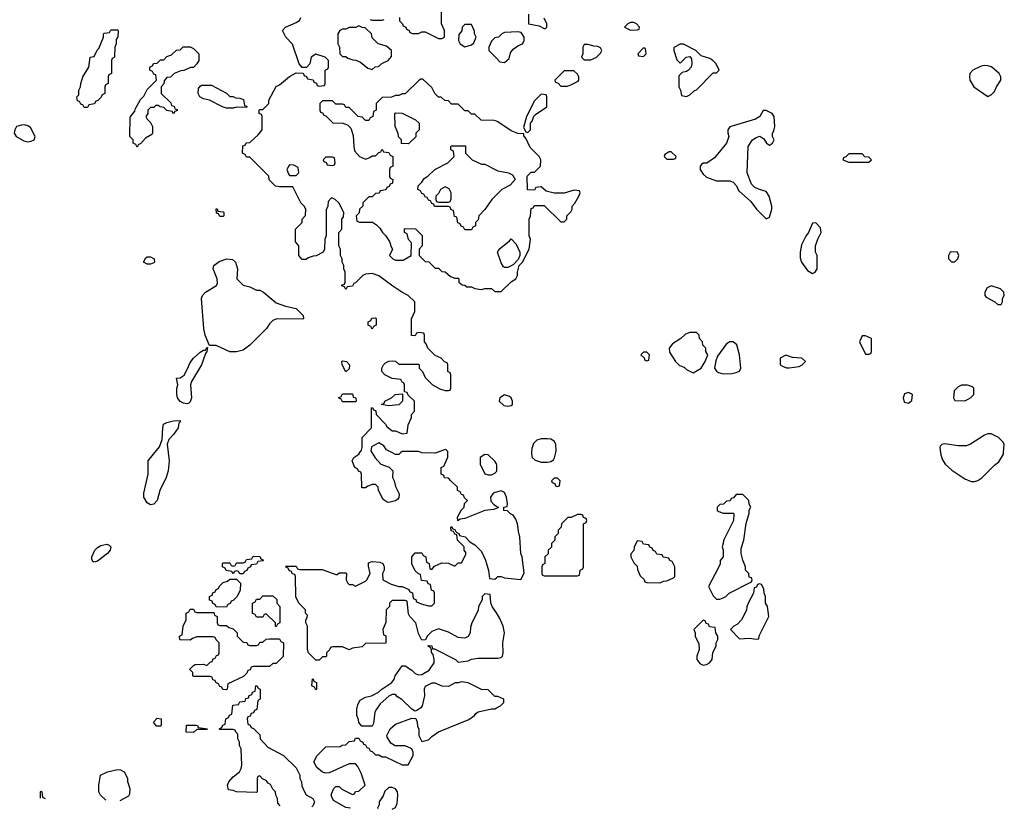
# Model space of a CAD drawing. Header units: inches. Extents: x 2769379 to 2883802, y 684208 to 828654.
# Tile 43 of 256: x 2797120 to 2803069, y 717844 to 722616. Entities that reach past the tile are written whole.
import ezdxf

# ---------------------------------------------------------------- set-up
doc = ezdxf.new("R2010")
doc.units = ezdxf.units.IN
doc.header["$MEASUREMENT"] = 0
for name, color, linetype in [('C7791', 7, 'Continuous'), ('C7792', 7, 'Continuous'), ('C8701', 7, 'Continuous'), ('C8702', 7, 'Continuous')]:
    doc.layers.add(name, color=color, linetype=linetype)

msp = doc.modelspace()

# ---------------------------------------------------------------- linework, layer by layer
at = {"layer": 'C7791', "color": 2, "elevation": 6}
for points in [[(2798017.1, 720000), (2798022.8, 719950), (2798017.3, 719890), (2798006, 719850), (2797966, 719770), (2797951.3, 719710), (2797930, 719689), (2797910, 719684), (2797890, 719695.3), (2797869.4, 719730), (2797870, 719754), (2797897.2, 719870), (2797895.3, 719950), (2797936, 720000)], [(2799247.9, 720000), (2799267.3, 719967.3), (2799302, 719930), (2799351.6, 719911.6), (2799374, 719890), (2799372, 719850), (2799382, 719830), (2799390, 719794), (2799412, 719750), (2799411.6, 719728.4), (2799403.6, 719716.4), (2799391.1, 719708.9), (2799350, 719698), (2799340.4, 719700.4), (2799316.4, 719716.4), (2799288, 719770), (2799286, 719790), (2799270, 719806), (2799250, 719806), (2799223.6, 719796.4), (2799210, 719786), (2799187.3, 719787.3), (2799186, 719870), (2799182, 719882), (2799167.3, 719887.3), (2799162, 719902), (2799146, 719910), (2799128, 719950), (2799138, 719970), (2799169.1, 719990.9), (2799174.9, 720000)], [(2799423.7, 720000), (2799411.6, 719988.4), (2799391.6, 719988.4), (2799368.7, 720000)], [(2799642.4, 720000), (2799630, 719995.3), (2799550, 719998), (2799545, 720000)], [(2800000, 719662.6), (2799983.6, 719656.4), (2799930, 719649.2), (2799810, 719602), (2799782, 719598), (2799767.3, 719587.3), (2799766, 719610), (2799790, 719654), (2799806, 719670), (2799808, 719692), (2799826, 719710), (2799807.3, 719727.3), (2799802, 719742), (2799790, 719746), (2799782, 719762), (2799766, 719770), (2799766, 719790), (2799726, 719830), (2799710, 719846), (2799687.3, 719847.3), (2799682, 719862), (2799666, 719870), (2799666, 719910), (2799682, 719918), (2799707.3, 719972.7), (2799707.3, 720000)], [(2800000, 719930.9), (2799990, 719948), (2799950, 719986), (2799930, 719988), (2799902, 719970), (2799902, 719930), (2799930, 719872), (2799950, 719864.7), (2799970, 719866), (2799990, 719876), (2800000, 719886)], [(2800000, 719761.4), (2799990, 719759), (2799978, 719750), (2799964.7, 719730), (2799966.4, 719706.4), (2799985.4, 719685.4), (2800000, 719675.7)], [(2800000, 719031.5), (2799975.3, 719070), (2799967.3, 719092.7), (2799962, 719142), (2799930, 719146), (2799914, 719130), (2799914, 719110), (2799892, 719070), (2799890, 719046), (2799851.3, 718970), (2799843.6, 718943.6), (2799842, 718910), (2799830, 718888), (2799810, 718878), (2799770, 718882), (2799710, 718915.3), (2799650, 718935.3), (2799610, 718918), (2799582, 718890), (2799572.7, 718867.3), (2799550, 718866), (2799530, 718906), (2799514, 718970), (2799478, 719010), (2799470, 719026), (2799462, 719102), (2799450, 719106), (2799370, 719106), (2799354, 719090), (2799354, 719070), (2799334, 719050), (2799332.7, 718972.7), (2799314, 718930), (2799318, 718898), (2799330, 718894), (2799332.7, 718887.3), (2799332.7, 718847.3), (2799210, 718846), (2799190, 718826), (2799130, 718818), (2799110, 718808), (2799070, 718826), (2799010, 718826), (2798998, 718822), (2798992.7, 718807.3), (2798974, 718790), (2798974, 718770), (2798970, 718766), (2798950, 718766), (2798930, 718746), (2798910, 718746), (2798866, 718790), (2798858, 718810), (2798858, 718950), (2798848, 718970), (2798848, 718990), (2798856.4, 719003.6), (2798858, 719018), (2798846, 719030), (2798846, 719050), (2798806, 719090), (2798788.4, 719128.4), (2798786, 719250), (2798782, 719262), (2798767.3, 719267.3), (2798762, 719282), (2798747.3, 719287.3), (2798742, 719302), (2798726, 719310), (2798730, 719314), (2798790, 719314), (2798798, 719298), (2798812.7, 719292.7), (2798947.3, 719292.7), (2799030, 719262), (2799038, 719262), (2799050, 719274), (2799090, 719274), (2799094, 719270), (2799092, 719230), (2799102, 719210), (2799110, 719202), (2799130, 719202), (2799150, 719192), (2799210, 719222), (2799218, 719230), (2799238, 719270), (2799227.3, 719312.7), (2799227.3, 719332.7), (2799250, 719342), (2799296.9, 719336.9), (2799314, 719330), (2799322, 719310), (2799322, 719290), (2799311.3, 719270), (2799314, 719230), (2799365.4, 719205.4), (2799410, 719191.3), (2799431.1, 719191.1), (2799471.6, 719171.6), (2799478, 719158), (2799492.7, 719152.7), (2799498, 719118), (2799512.7, 719112.7), (2799518, 719098), (2799545.4, 719085.4), (2799590, 719074), (2799610, 719074), (2799626, 719090), (2799626, 719150), (2799622, 719162), (2799607.3, 719167.3), (2799602, 719202), (2799587.3, 719207.3), (2799582, 719222), (2799547.3, 719227.3), (2799542, 719262), (2799530, 719266), (2799510, 719286), (2799488.4, 719328.4), (2799488.7, 719370), (2799510, 719394), (2799550, 719394), (2799558, 719378), (2799574, 719370), (2799578, 719338), (2799594, 719330), (2799598, 719298), (2799610, 719294), (2799627.3, 719312.7), (2799670, 719334), (2799710, 719332), (2799750, 719314), (2799770, 719334), (2799790, 719334), (2799816.4, 719383.6), (2799816.4, 719396.4), (2799806, 719410), (2799806, 719430), (2799766, 719470), (2799762, 719502), (2799750, 719506), (2799742, 719522), (2799727.3, 719527.3), (2799726, 719550), (2799730, 719554), (2799738, 719538), (2799750, 719534), (2799758, 719518), (2799774, 719510), (2799778, 719498), (2799812, 719490), (2799839.6, 719459.6), (2799870, 719442), (2799910, 719402), (2799934.8, 719350), (2799952.7, 719287.3), (2799958, 719238), (2799990, 719234), (2800000, 719243.3)], [(2800000, 718526), (2799990, 718526), (2799950, 718566), (2799910, 718568), (2799830, 718608), (2799790, 718615.3), (2799771.1, 718608.9), (2799751.6, 718608.4), (2799710, 718586), (2799672.7, 718587.3), (2799630, 718606), (2799610, 718606), (2799570, 718586), (2799564.7, 718570), (2799566, 718530), (2799551.1, 718468.9), (2799543.6, 718456.4), (2799519.6, 718440.4), (2799510, 718438), (2799488.9, 718448.9), (2799428.4, 718508.4), (2799403.1, 718523.1), (2799390, 718538), (2799370, 718538), (2799350, 718528), (2799298.8, 718481.2), (2799276, 718450), (2799266, 718430), (2799256.9, 718363.1), (2799250, 718346), (2799187.3, 718347.3), (2799168.4, 718368.4), (2799167.3, 718387.3), (2799158, 718410), (2799158, 718450), (2799163.1, 718476.9), (2799176.4, 718503.6), (2799210, 718522), (2799246, 718530), (2799288.9, 718551.1), (2799308, 718570), (2799368, 718610), (2799382, 718630), (2799388.7, 718650), (2799430, 718712), (2799450, 718712), (2799490, 718684.7), (2799510, 718664.7), (2799530, 718656), (2799550, 718658), (2799595.1, 718684.9), (2799625.2, 718730), (2799625.2, 718750), (2799619, 718779), (2799608, 718792), (2799608, 718808), (2799602, 718822), (2799586, 718830), (2799590, 718834), (2799610, 718832), (2799614, 718814), (2799626, 718814), (2799754, 718750), (2799770, 718734), (2799830, 718742), (2799850, 718752), (2799890, 718758), (2800000, 718758)], [(2798693.5, 717865.2), (2798680.4, 717880.4), (2798678, 717910), (2798668.4, 717928.4), (2798666, 717950), (2798650, 717966), (2798634.6, 717994.6), (2798622, 718002), (2798610, 718018), (2798587.3, 718027.3), (2798570, 718046), (2798558, 718042), (2798554, 718030), (2798554, 717950), (2798550, 717946), (2798430, 717948.7), (2798410, 717958), (2798382, 717962), (2798375.3, 717990), (2798384, 718010), (2798410, 718041), (2798448.7, 718070), (2798458, 718090), (2798462, 718110), (2798458, 718210), (2798448, 718230), (2798448, 718250), (2798438, 718270), (2798438, 718298), (2798426, 718310), (2798422, 718322), (2798410, 718326), (2798330, 718326), (2798326, 718330), (2798342, 718338), (2798347.3, 718352.7), (2798362, 718358), (2798366, 718390), (2798382, 718398), (2798387.3, 718412.7), (2798402, 718418), (2798407.3, 718472.7), (2798442, 718478), (2798450, 718494), (2798482, 718498), (2798487.3, 718512.7), (2798502, 718518), (2798507.3, 718532.7), (2798522, 718538), (2798527.3, 718552.7), (2798542, 718558), (2798546, 718590), (2798552.7, 718592.7), (2798558, 718578), (2798574, 718570), (2798574, 718510), (2798558, 718502), (2798552.7, 718447.3), (2798538, 718442), (2798532.7, 718427.3), (2798518, 718422), (2798512.7, 718407.3), (2798498, 718402), (2798494, 718390), (2798498, 718358), (2798512.7, 718352.7), (2798518, 718338), (2798532.7, 718332.7), (2798570, 718294), (2798574, 718270), (2798619.6, 718219.6), (2798714, 718170), (2798790, 718094), (2798812, 718050), (2798812, 718030), (2798822, 718010), (2798825.4, 717985.4), (2798836.9, 717956.9), (2798851.6, 717931.6), (2798892, 717910), (2798902, 717890), (2798892.7, 717867.3), (2798884.2, 717859.2)], [(2799117.9, 717851.8), (2799090, 717855.3), (2799016.4, 717896.4), (2799003.1, 717923.1), (2799003.1, 717936.9), (2799018, 717970), (2799030, 717982), (2799050, 717982), (2799066, 717966), (2799130, 717934), (2799142, 717938), (2799148.7, 717951.3), (2799170, 717954), (2799208, 717990), (2799183.1, 718063.1), (2799163.1, 718103.1), (2799150, 718118), (2799110, 718118), (2798990, 718064), (2798970, 718062), (2798950, 718068), (2798916.4, 718096.4), (2798898, 718130), (2798918, 718170), (2798970, 718222), (2799056.4, 718223.6), (2799068.4, 718231.6), (2799090, 718234), (2799110, 718254), (2799142, 718258), (2799150, 718274), (2799170, 718274), (2799178, 718258), (2799194, 718250), (2799198, 718238), (2799210, 718234), (2799218, 718218), (2799230, 718214), (2799238, 718198), (2799250, 718194), (2799270, 718174), (2799290, 718174), (2799310, 718162), (2799330, 718162), (2799430, 718112), (2799467.3, 718112.7), (2799498, 718170), (2799498, 718190), (2799488.4, 718208.4), (2799450, 718228), (2799388.4, 718228.4), (2799363.1, 718243.1), (2799340.4, 718280.4), (2799338, 718290), (2799358, 718330), (2799390, 718358), (2799490, 718394), (2799512.7, 718392.7), (2799522, 718370), (2799523.6, 718343.6), (2799531.1, 718331.1), (2799532, 718290), (2799550, 718254), (2799590, 718264.7), (2799610, 718284.7), (2799650, 718311.3), (2799833.6, 718386.4), (2799868, 718410), (2799876.4, 718423.6), (2799890, 718432), (2799970, 718452), (2799990, 718452), (2800000, 718457)], [(2797639.6, 717898.4), (2797608.9, 717928.9), (2797598, 717950), (2797598, 717990), (2797608.9, 718051.1), (2797650, 718071.3), (2797710, 718084.7), (2797730, 718082), (2797751.3, 718070), (2797771.1, 718031.1), (2797771.6, 718011.6), (2797784.7, 717970), (2797783.6, 717936.4), (2797776.9, 717923.1), (2797724.6, 717895.7)], [(2799370, 717975.3), (2799350, 717975.3), (2799326.4, 717953.6), (2799315.3, 717924.7), (2799292, 717890), (2799292, 717870), (2799282, 717850), (2799284.1, 717846.6)], [(2799369.7, 717843.9), (2799390, 717854), (2799400.4, 717879.6), (2799404, 717930), (2799402, 717950), (2799390, 717968), (2799370, 717975.3)], [(2797246, 717910.7), (2797246, 717950), (2797250, 717954), (2797254, 717950), (2797258, 717918), (2797274, 717910)]]:
    msp.add_lwpolyline(points, dxfattribs=at)
for points in [[(2797570, 719338), (2797562, 719342), (2797556.4, 719356.4), (2797555.3, 719370), (2797574, 719410), (2797590, 719426), (2797610, 719437.3), (2797646, 719446), (2797661, 719441), (2797671, 719430), (2797666, 719410), (2797651, 719390), (2797590, 719344)], [(2798450, 719266), (2798442, 719282), (2798430, 719286), (2798418, 719282), (2798410, 719266), (2798402, 719282), (2798367.3, 719287.3), (2798362, 719302), (2798346, 719310), (2798346, 719330), (2798350, 719334), (2798390, 719334), (2798398, 719318), (2798410, 719314), (2798422, 719318), (2798430, 719334), (2798470, 719334), (2798482, 719338), (2798490, 719354), (2798522, 719358), (2798530, 719374), (2798570, 719372), (2798578, 719358), (2798594, 719350), (2798590, 719346), (2798558, 719342), (2798550, 719326), (2798518, 719322), (2798514, 719310), (2798498, 719302), (2798492.7, 719287.3), (2798478, 719282), (2798470, 719266)], [(2798370, 719066), (2798307.3, 719067.3), (2798302, 719082), (2798287.3, 719087.3), (2798282, 719102), (2798267.3, 719107.3), (2798266, 719130), (2798282, 719138), (2798287.3, 719152.7), (2798302, 719158), (2798307.3, 719172.7), (2798322, 719178), (2798327.3, 719192.7), (2798350, 719214), (2798376.4, 719223.6), (2798390, 719234), (2798430, 719234), (2798454, 719210), (2798451.6, 719168.4), (2798434, 719130), (2798410, 719106), (2798398, 719102), (2798392.7, 719087.3), (2798378, 719082)], [(2798670, 718946), (2798666, 718950), (2798666, 718970), (2798610, 719026), (2798598, 719022), (2798590, 719006), (2798550, 719006), (2798542, 719022), (2798527.3, 719027.3), (2798526, 719090), (2798542, 719098), (2798550, 719114), (2798570, 719114), (2798590, 719134), (2798650, 719134), (2798672.7, 719112.7), (2798674, 719090), (2798692, 719070), (2798692, 718970), (2798678, 718962)], [(2798330, 718954), (2798370, 718954), (2798383.6, 718943.6), (2798410, 718934), (2798434, 718910), (2798434, 718890), (2798470, 718854), (2798492.7, 718852.7), (2798498, 718838), (2798510, 718834), (2798550, 718834), (2798562, 718838), (2798570, 718854), (2798590, 718854), (2798608.4, 718871.6), (2798630, 718874), (2798690, 718874), (2798698, 718858), (2798714, 718850), (2798711.6, 718768.4), (2798670, 718726), (2798650, 718726), (2798630, 718706), (2798530, 718706), (2798518, 718702), (2798512.7, 718687.3), (2798498, 718682), (2798492.7, 718667.3), (2798472.7, 718647.3), (2798378, 718602), (2798374, 718570), (2798370, 718566), (2798347.3, 718567.3), (2798342, 718582), (2798330, 718586), (2798322, 718602), (2798306, 718610), (2798302, 718622), (2798287.3, 718627.3), (2798282, 718642), (2798270, 718646), (2798170, 718646), (2798166, 718650), (2798166, 718670), (2798148.4, 718688.4), (2798148.4, 718691.6), (2798170, 718714), (2798180.4, 718719.6), (2798230, 718722), (2798250, 718714), (2798270, 718734), (2798282, 718738), (2798290, 718754), (2798302, 718758), (2798310, 718774), (2798322, 718778), (2798326, 718790), (2798326, 718850), (2798307.3, 718867.3), (2798302, 718882), (2798290, 718886), (2798190, 718886), (2798163.6, 718876.4), (2798150, 718866), (2798087.3, 718867.3), (2798086, 718890), (2798102, 718898), (2798108.4, 718951.6), (2798126, 718990), (2798126, 719030), (2798142, 719038), (2798150, 719054), (2798170, 719054), (2798178, 719038), (2798190, 719034), (2798292.7, 719032.7), (2798298, 719018), (2798314, 719010), (2798314, 718970), (2798318, 718958)], [(2798910, 718566), (2798902, 718582), (2798886, 718590), (2798888.4, 718631.6), (2798894, 718630), (2798898, 718618), (2798914, 718610), (2798914, 718570)], [(2797970, 718346), (2797947.3, 718347.3), (2797928, 718370), (2797950, 718394), (2797974, 718390), (2797974, 718350)], [(2798170, 718308.7), (2798126, 718310), (2798127.3, 718352.7), (2798187.3, 718352.7), (2798194, 718350), (2798198, 718338), (2798254, 718330), (2798250, 718326), (2798190, 718326)]]:
    msp.add_lwpolyline(points, close=True, dxfattribs=at)
at = {"layer": 'C7792', "color": 2, "elevation": 6}
for points in [[(2799414, 722630), (2799414, 722610), (2799434, 722590), (2799438, 722578), (2799454, 722570), (2799458, 722558), (2799474, 722550), (2799478, 722538), (2799492.7, 722532.7), (2799530, 722532), (2799550, 722542), (2799570, 722542), (2799650, 722502), (2799670, 722502), (2799686, 722510), (2799686, 722550), (2799668, 722590), (2799668, 722670)], [(2799174.9, 720000), (2799184.7, 720015.3), (2799189, 720030), (2799188.4, 720091.6), (2799246, 720150), (2799246, 720270), (2799252.7, 720272.7), (2799258, 720258), (2799272, 720252), (2799274, 720230), (2799330, 720172), (2799338, 720158), (2799370, 720132), (2799391.1, 720131.1), (2799430, 720114), (2799462, 720118), (2799467.3, 720167.3), (2799487.3, 720212.7), (2799488, 720230), (2799506, 720250), (2799506, 720310), (2799467.3, 720347.3), (2799462, 720362), (2799446, 720366), (2799446, 720410), (2799442, 720422), (2799430, 720426), (2799422, 720442), (2799370, 720448), (2799326, 720470), (2799308, 720490), (2799308, 720510), (2799318, 720530), (2799330, 720542), (2799350, 720552), (2799370, 720554), (2799391.6, 720551.6), (2799410, 720534), (2799530, 720534), (2799534, 720530), (2799534, 720510), (2799554, 720490), (2799570, 720454), (2799614, 720410), (2799663.6, 720383.6), (2799690, 720374), (2799710, 720374), (2799722, 720378), (2799726, 720390), (2799726, 720470), (2799722, 720482), (2799706, 720490), (2799706, 720530), (2799702, 720542), (2799687.3, 720547.3), (2799666, 720570), (2799630, 720586), (2799586, 720630), (2799576.4, 720656.4), (2799566, 720670), (2799566, 720710), (2799562, 720722), (2799530, 720726), (2799518, 720722), (2799510, 720706), (2799487.3, 720707.3), (2799487.3, 720807.3), (2799507.3, 720852.7), (2799508, 720910), (2799468, 720950), (2799428, 720970), (2799374, 721006), (2799290, 721068.7), (2799250, 721082), (2799210, 721078), (2799194, 721070), (2799150, 721026), (2799138, 721022), (2799130, 721006), (2799098, 721002), (2799090, 720986), (2799082, 721002), (2799067.3, 721007.3), (2799067.3, 721012.7), (2799082, 721018), (2799086, 721030), (2799086, 721090), (2799078, 721110), (2799078, 721130), (2799068, 721150), (2799068, 721170), (2799058, 721190), (2799058, 721230), (2799048, 721250), (2799048, 721330), (2799066, 721350), (2799066, 721410), (2799076.4, 721423.6), (2799078, 721450), (2799048.4, 721508.4), (2799026, 721530), (2799010, 721538), (2799002, 721538), (2798983.6, 721516.4), (2798982, 721490), (2798972.7, 721467.3), (2798972, 721310), (2798964.7, 721290), (2798962, 721230), (2798954, 721210), (2798911.6, 721188.4), (2798892.7, 721187.3), (2798863.6, 721176.4), (2798850, 721166), (2798827.3, 721167.3), (2798806, 721190), (2798806, 721250), (2798787.3, 721272.7), (2798786, 721350), (2798826, 721390), (2798826, 721410), (2798847.3, 721432.7), (2798848, 721470), (2798838, 721490), (2798818, 721510), (2798770, 721606), (2798690, 721606), (2798666, 721610), (2798627.3, 721647.3), (2798626, 721670), (2798510, 721786), (2798490, 721786), (2798482, 721802), (2798466, 721810), (2798467.3, 721852.7), (2798482, 721858), (2798488.4, 721871.6), (2798510, 721874), (2798560.4, 721919.6), (2798586, 721950), (2798586, 722030), (2798582, 722042), (2798566, 722050), (2798566, 722070), (2798570, 722074), (2798590, 722074), (2798626, 722110), (2798626, 722130), (2798670, 722212), (2798690, 722222), (2798750, 722272), (2798790, 722294), (2798832.7, 722292.7), (2798838, 722278), (2798852.7, 722272.7), (2798858, 722258), (2798892.7, 722252.7), (2798898, 722238), (2798912.7, 722232.7), (2798918, 722218), (2798930, 722214), (2798962, 722218), (2798966, 722230), (2798966, 722310), (2798982, 722318), (2798986, 722330), (2798986, 722370), (2798966, 722390), (2798910, 722408), (2798882, 722390), (2798874, 722350), (2798852.7, 722327.3), (2798827.3, 722327.3), (2798808.4, 722348.4), (2798768.9, 722468.9), (2798728, 722510), (2798708, 722550), (2798726, 722570), (2798790, 722598), (2798810, 722612), (2798819, 722630)], [(2799238, 722618), (2799250, 722614), (2799310, 722614), (2799322, 722618)], [(2800000, 722507.7), (2799990, 722506), (2799970, 722486), (2799954, 722450), (2799954, 722430), (2800000, 722384)], [(2800000, 722002.1), (2799987.3, 722007.3), (2799908.4, 722008.4), (2799870, 722046), (2799850, 722046), (2799830, 722066), (2799810, 722066), (2799770, 722106), (2799730, 722106), (2799710, 722126), (2799688.4, 722128.4), (2799667.3, 722147.3), (2799650, 722148), (2799628, 722170), (2799610, 722206), (2799556.4, 722256.4), (2799543.6, 722256.4), (2799534, 722250), (2799450, 722168), (2799430, 722168), (2799410, 722158), (2799390, 722158), (2799367.3, 722147.3), (2799310, 722146), (2799274, 722110), (2799274, 722070), (2799258, 722062), (2799254, 722030), (2799238, 722022), (2799230, 722006), (2799210, 722006), (2799190, 722026), (2799166, 722030), (2799110, 722086), (2799090, 722086), (2799082, 722102), (2799070, 722106), (2799030, 722106), (2799010, 722126), (2798950, 722126), (2798934, 722110), (2798934, 722070), (2798938, 722058), (2798950, 722054), (2798958, 722038), (2798970, 722034), (2799012.7, 721992.7), (2799071.6, 721991.6), (2799099.8, 721979.8), (2799121, 721961), (2799135.3, 721915.3), (2799138, 721850), (2799143.6, 721823.6), (2799174, 721790), (2799210, 721774), (2799236.4, 721783.6), (2799250, 721794), (2799270, 721794), (2799290, 721814), (2799302, 721818), (2799310, 721834), (2799318, 721818), (2799350, 721814), (2799358, 721798), (2799374, 721790), (2799374, 721730), (2799358, 721722), (2799354, 721710), (2799354, 721670), (2799358, 721658), (2799374, 721650), (2799372.7, 721627.3), (2799358, 721622), (2799352.7, 721607.3), (2799338, 721602), (2799332.7, 721587.3), (2799298, 721582), (2799292.7, 721567.3), (2799270, 721566), (2799250, 721546), (2799230, 721546), (2799194, 721510), (2799194, 721490), (2799174, 721470), (2799171.6, 721448.4), (2799154, 721430), (2799158, 721398), (2799172.7, 721392.7), (2799251.6, 721391.6), (2799276.9, 721376.9), (2799296.9, 721356.9), (2799312, 721330), (2799331.1, 721311.1), (2799355.3, 721275.3), (2799363.6, 721243.6), (2799372, 721230), (2799354, 721190), (2799374, 721170), (2799390, 721162), (2799436.4, 721163.6), (2799486, 721190), (2799487.3, 721267.3), (2799468.4, 721288.4), (2799462, 721322), (2799446, 721330), (2799446, 721350), (2799450, 721354), (2799511.6, 721351.6), (2799551.6, 721311.6), (2799552, 721250), (2799534, 721230), (2799534, 721190), (2799570, 721154), (2799591.6, 721151.6), (2799630, 721114), (2799650, 721114), (2799670, 721094), (2799691.6, 721091.6), (2799723.6, 721063.6), (2799750, 721054), (2799770, 721054), (2799774, 721050), (2799774, 721030), (2799792.7, 721012.7), (2799810, 721012), (2799822, 721002), (2799850, 721002), (2799870, 720992), (2799910, 720984.7), (2799931.1, 720991.1), (2799970, 720992), (2799990, 720974), (2800000, 720974)], [(2800000, 721557.1), (2799972, 721530), (2799930, 721468), (2799894, 721430), (2799890, 721406), (2799874, 721390), (2799874, 721370), (2799858, 721362), (2799850, 721346), (2799810, 721346), (2799802, 721362), (2799787.3, 721367.3), (2799782, 721382), (2799767.3, 721387.3), (2799762, 721422), (2799747.3, 721427.3), (2799742, 721462), (2799727.3, 721467.3), (2799722, 721482), (2799710, 721486), (2799627.3, 721487.3), (2799622, 721502), (2799610, 721506), (2799602, 721522), (2799590, 721526), (2799582, 721542), (2799570, 721546), (2799562, 721562), (2799550, 721566), (2799542, 721582), (2799526, 721590), (2799527.3, 721612.7), (2799550, 721634), (2799563.1, 721656.9), (2799586, 721670), (2799628.7, 721711.3), (2799706, 721750), (2799746, 721790), (2799742, 721822), (2799726, 721830), (2799726, 721850), (2799730, 721854), (2799812.7, 721852.7), (2799814, 721810), (2799854, 721770), (2799910, 721742), (2799930, 721742), (2800000, 721707)], [(2797936, 720000), (2797964.7, 720035.3), (2797980.4, 720079.6), (2797984, 720150), (2797989.1, 720170.9), (2798010, 720182), (2798050, 720192), (2798090, 720194), (2798090, 720186), (2798082, 720178), (2798078, 720150), (2798050, 720108.7), (2798022, 720078), (2798011.3, 720050), (2798017.1, 720000)], [(2799368.7, 720000), (2799336.4, 720016.4), (2799320.4, 720040.4), (2799290, 720058), (2799244.7, 720035.3), (2799242, 720010), (2799247.9, 720000)], [(2799545, 720000), (2799530, 720006), (2799430, 720006), (2799423.7, 720000)], [(2799707.3, 720000), (2799707.3, 720007.3), (2799696.4, 720016.4), (2799690, 720018), (2799642.4, 720000)]]:
    msp.add_lwpolyline(points, dxfattribs=at)
at = {"layer": 'C7792', "color": 2}
for points, elevation in [([(2797510, 722086), (2797502, 722102), (2797490, 722106), (2797482, 722122), (2797470, 722126), (2797466, 722150), (2797478, 722162), (2797478, 722190), (2797488, 722210), (2797488.7, 722230), (2797502, 722270), (2797538, 722330), (2797546, 722390), (2797570, 722394), (2797589.1, 722430.9), (2797599, 722441), (2797626, 722510), (2797626, 722530), (2797630, 722534), (2797662, 722538), (2797670, 722554), (2797710, 722554), (2797714, 722550), (2797712.7, 722512.7), (2797703.6, 722496.4), (2797702, 722470), (2797694, 722450), (2797692, 722390), (2797678, 722382), (2797674, 722370), (2797674, 722290), (2797658, 722282), (2797654, 722270), (2797654, 722230), (2797638, 722222), (2797634, 722210), (2797634, 722170), (2797618, 722162), (2797612.7, 722147.3), (2797592.7, 722127.3), (2797578, 722122), (2797572.7, 722107.3), (2797538, 722102), (2797530, 722086)], 6), ([(2799170, 722578), (2799151.3, 722568.7), (2799110, 722568), (2799090, 722558), (2799070, 722558), (2799054, 722550), (2799042, 722530), (2799042, 722470), (2799052, 722450), (2799054, 722410), (2799070, 722394), (2799090, 722394), (2799103.6, 722383.6), (2799132.7, 722372.7), (2799151.6, 722371.6), (2799179.6, 722359.6), (2799223.6, 722323.6), (2799250, 722314), (2799268.4, 722331.6), (2799287.3, 722332.7), (2799308.4, 722351.6), (2799346, 722370), (2799367.3, 722392.7), (2799366, 722430), (2799336.4, 722456.4), (2799286, 722470), (2799250, 722506), (2799246, 722530), (2799207.3, 722567.3), (2799188.4, 722568.4)], 6), ([(2799850, 722586), (2799810, 722586), (2799794, 722570), (2799791.3, 722548.7), (2799772.7, 722527.3), (2799772, 722490), (2799782, 722470), (2799810, 722451.3), (2799850, 722464.7), (2799863.1, 722476.9), (2799878, 722510), (2799868, 722530), (2799867.3, 722547.3)], 6), ([(2798050, 722048), (2798042, 722062), (2798010, 722068), (2797990, 722086), (2797968.4, 722088.4), (2797956.4, 722096.4), (2797943.6, 722096.4), (2797930, 722086), (2797910, 722086), (2797894, 722070), (2797894, 722050), (2797882, 722030), (2797890, 722014), (2797910, 721994), (2797922, 721970), (2797922, 721930), (2797918, 721922), (2797879.6, 721900.4), (2797850, 721866), (2797838, 721862), (2797830, 721846), (2797822, 721862), (2797806, 721870), (2797806, 721890), (2797786, 721910), (2797787.3, 722027.3), (2797816.4, 722063.6), (2797820.4, 722079.6), (2797850, 722134), (2797870, 722154), (2797890, 722194), (2797946, 722250), (2797942, 722282), (2797930, 722286), (2797922, 722302), (2797906, 722310), (2797906, 722330), (2797922, 722338), (2797928.4, 722351.6), (2797950, 722354), (2797970, 722374), (2797990, 722374), (2798010, 722394), (2798036.4, 722403.6), (2798068.4, 722431.6), (2798090, 722434), (2798108.4, 722451.6), (2798150, 722452), (2798170, 722442), (2798202, 722410), (2798202, 722370), (2798191.1, 722348.9), (2798170, 722328), (2798152.7, 722327.3), (2798111.6, 722308.4), (2798092.7, 722307.3), (2798054, 722290), (2798031.3, 722268.7), (2798010, 722266), (2797992.7, 722247.3), (2797991.6, 722228.4), (2797974, 722210), (2797974, 722170), (2798032.7, 722112.7), (2798038, 722098), (2798052.7, 722092.7), (2798058, 722078), (2798070, 722074), (2798072.7, 722067.3), (2798058, 722062)], 6), ([(2798390, 722152), (2798410, 722152), (2798423.6, 722143.6), (2798450, 722142), (2798472.7, 722132.7), (2798478, 722098), (2798492.7, 722092.7), (2798490, 722086), (2798430, 722088), (2798410, 722082), (2798370, 722082), (2798346, 722090), (2798266, 722130), (2798230, 722138), (2798208.9, 722148.9), (2798198, 722170), (2798200.4, 722199.6), (2798210, 722214), (2798220.4, 722219.6), (2798279.6, 722219.6), (2798370, 722172)], 6), ([(2799470, 721866), (2799427.3, 721867.3), (2799426, 721890), (2799408.4, 721908.4), (2799407.3, 721927.3), (2799388, 721970), (2799386, 722050), (2799390, 722054), (2799431.6, 722051.6), (2799511.6, 722011.6), (2799534, 721990), (2799534, 721950), (2799514, 721930), (2799512.7, 721907.3)], 6), ([(2797150, 721980.7), (2797130, 721979.5), (2797101, 721970), (2797090.8, 721950), (2797087.3, 721930), (2797098, 721910), (2797144.5, 721884.5), (2797170, 721878.8), (2797190, 721881), (2797208, 721890), (2797214, 721910), (2797184.8, 721964.8), (2797170, 721975.1)], 10), ([(2799010, 721786), (2798970, 721786), (2798954, 721770), (2798958, 721758), (2798972.7, 721752.7), (2798978, 721738), (2799010, 721734), (2799022, 721738), (2799026, 721750), (2799022, 721782)], 6), ([(2798750, 721738), (2798734, 721710), (2798743.6, 721683.6), (2798750, 721674), (2798790, 721674), (2798806, 721690), (2798802, 721722), (2798776.4, 721736.4)], 6), ([(2799690, 721606), (2799662, 721590), (2799650, 721566), (2799634, 721550), (2799634, 721530), (2799638, 721518), (2799650, 721514), (2799710, 721514), (2799722, 721518), (2799727.3, 721532.7), (2799728, 721570), (2799714.6, 721594.6)], 6), ([(2798330, 721426), (2798322, 721442), (2798310, 721446), (2798307.3, 721472.7), (2798312.7, 721472.7), (2798318, 721458), (2798350, 721454), (2798354, 721450), (2798354, 721430), (2798350, 721426)], 6), ([(2797890, 721138), (2797868, 721150), (2797883.1, 721176.9), (2797890, 721182), (2797910, 721182), (2797932, 721170), (2797934, 721150), (2797930, 721146), (2797910, 721138)], 6), ([(2798550, 720982), (2798570, 720982), (2798594, 720970), (2798670, 720904.7), (2798725.4, 720885.4), (2798790.7, 720870.7), (2798832.7, 720827.3), (2798834, 720810), (2798830, 720806), (2798672.7, 720807.3), (2798650, 720798), (2798630, 720778), (2798610.7, 720749.3), (2798510, 720648), (2798470, 720618), (2798430, 720608.7), (2798388.9, 720608.9), (2798307.3, 720647.3), (2798266, 720646), (2798241.2, 720710), (2798233.2, 720750), (2798219.3, 720930), (2798224, 720950), (2798242, 720970), (2798308.7, 721010), (2798316, 721024), (2798313.2, 721050), (2798289.3, 721110), (2798294, 721130), (2798324.8, 721155.2), (2798371.1, 721171.1), (2798406.4, 721166.4), (2798424.7, 721150), (2798436, 721110), (2798432, 721050), (2798470, 721012), (2798510, 721002)], 6), ([(2799250, 720746), (2799242, 720762), (2799226, 720770), (2799226, 720790), (2799242, 720798), (2799247.3, 720812.7), (2799270, 720814), (2799274, 720810), (2799274, 720770), (2799258, 720762)], 6), ([(2798130, 720295.3), (2798110, 720299), (2798090, 720309), (2798074, 720330), (2798069.3, 720350.7), (2798069.3, 720389.3), (2798075.3, 720410), (2798068, 720450), (2798090, 720451.3), (2798113.2, 720466.8), (2798134.8, 720505.2), (2798150, 720544.7), (2798169.3, 720570), (2798210, 720606), (2798230, 720618), (2798242, 720618), (2798250, 720634), (2798254, 720634), (2798251.3, 720610), (2798242, 720598), (2798218.8, 720530), (2798158, 720430), (2798151.3, 720410), (2798158, 720330), (2798150, 720306), (2798142, 720298)], 6), ([(2799090, 720488), (2799068, 720530), (2799066, 720550), (2799070, 720554), (2799094, 720550), (2799112, 720530), (2799110, 720506)], 6), ([(2799070, 720306), (2799062, 720322), (2799046, 720330), (2799062, 720338), (2799070, 720354), (2799130, 720354), (2799134, 720334), (2799152, 720330), (2799154, 720310), (2799150, 720306)], 6), ([(2799350, 720282), (2799306, 720290), (2799322, 720298), (2799326, 720310), (2799366, 720330), (2799388.7, 720351.3), (2799434, 720354), (2799434, 720310), (2799410, 720289)], 6)]:
    msp.add_lwpolyline(points, close=True, dxfattribs=dict(at, elevation=elevation))
at = {"layer": 'C8701', "color": 2, "elevation": 6}
for points in [[(2800212.6, 720000), (2800212, 719992), (2800217.3, 719970), (2800234.2, 719954.2), (2800270, 719942), (2800310, 719942), (2800330, 719946.8), (2800344.8, 719955.2), (2800352.3, 719967.7), (2800359.7, 720000)], [(2802683.5, 720000), (2802685.8, 719985.8), (2802695.9, 719955.9), (2802711, 719930), (2802753.2, 719893.2), (2802830, 719841), (2802870, 719824.7), (2802890, 719824.7), (2802910, 719831.3), (2802932.5, 719847.5), (2803010, 719924.7), (2803036.5, 719943.5), (2803064, 719990), (2803064.9, 720000)], [(2800000, 719886), (2800004, 719890), (2800004, 719924), (2800000, 719930.9)], [(2800000, 719243.3), (2800008.7, 719251.3), (2800030, 719251.3), (2800050, 719242), (2800147.3, 719232.7), (2800168, 719272), (2800155.3, 719370), (2800149, 719390), (2800142, 719490), (2800135.3, 719510), (2800128.7, 719570), (2800118, 719598), (2800102, 719622), (2800086, 719630), (2800068, 719648), (2800046, 719650), (2800046, 719670), (2800066, 719674), (2800068, 719690), (2800062, 719730), (2800050, 719758), (2800030, 719768.7), (2800000, 719761.4)], [(2800000, 719675.7), (2800012.7, 719667.3), (2800000, 719662.6)], [(2800000, 718758), (2800010, 718758), (2800030, 718762), (2800038, 718770), (2800042, 718790), (2800039, 718850), (2800049.4, 718910), (2800042, 718950), (2800020.1, 719000.1), (2800000, 719031.5)], [(2800000, 718457), (2800026, 718470), (2800046, 718490), (2800046, 718510), (2800010, 718526), (2800000, 718526)]]:
    msp.add_lwpolyline(points, dxfattribs=at)
for points in [[(2800370, 719846), (2800350, 719846), (2800334, 719830), (2800338, 719818), (2800352.7, 719812.7), (2800358, 719798), (2800370, 719794), (2800382, 719798), (2800386, 719830)], [(2801490, 719746), (2801450, 719746), (2801432.7, 719727.3), (2801418, 719722), (2801412.7, 719707.3), (2801390, 719706), (2801372.7, 719687.3), (2801350, 719686), (2801334, 719670), (2801334, 719650), (2801343.6, 719643.6), (2801370, 719634), (2801430, 719634), (2801434, 719630), (2801432, 719590), (2801371.6, 719468.4), (2801371.3, 719450), (2801364.7, 719430), (2801371.3, 719410), (2801371.1, 719368.9), (2801352.7, 719347.3), (2801351.6, 719328.4), (2801339.6, 719300.4), (2801282, 719190), (2801310, 719134), (2801330, 719114), (2801350, 719114), (2801370, 719122), (2801386, 719130), (2801406, 719150), (2801542, 719218), (2801546, 719230), (2801542, 719242), (2801527.3, 719247.3), (2801526, 719270), (2801506, 719290), (2801506, 719310), (2801488.9, 719348.9), (2801479, 719390), (2801480.2, 719419.8), (2801495.3, 719470), (2801508.9, 719571.1), (2801527.3, 719632.7), (2801528.4, 719651.6), (2801538, 719670), (2801528.4, 719688.4), (2801526, 719710)], [(2800510, 719626), (2800490, 719626), (2800451.6, 719608.4), (2800432.7, 719607.3), (2800394, 719570), (2800391.6, 719548.4), (2800374, 719530), (2800374, 719510), (2800354, 719490), (2800354, 719470), (2800334, 719450), (2800332.7, 719427.3), (2800314, 719410), (2800312.7, 719387.3), (2800294, 719370), (2800294, 719330), (2800278, 719322), (2800274, 719310), (2800274, 719270), (2800278, 719258), (2800290, 719254), (2800490, 719254), (2800502, 719258), (2800506, 719290), (2800522, 719298), (2800526, 719310), (2800526, 719570), (2800542, 719578), (2800546, 719590), (2800542, 719602), (2800527.3, 719607.3), (2800522, 719622)], [(2800850, 719466), (2800832.7, 719427.3), (2800831.6, 719408.4), (2800812.7, 719387.3), (2800812, 719370), (2800830, 719334), (2800850, 719314), (2800852.7, 719292.7), (2800870, 719254), (2800892.7, 719232.7), (2800898, 719218), (2800910, 719214), (2800990, 719212), (2801010, 719222), (2801030, 719224.7), (2801070, 719242), (2801078, 719250), (2801078, 719310), (2801062, 719342), (2801047.3, 719347.3), (2801042, 719362), (2801007.3, 719367.3), (2801002, 719382), (2800970, 719386), (2800962, 719402), (2800947.3, 719407.3), (2800942, 719422), (2800927.3, 719427.3), (2800922, 719442), (2800890, 719446), (2800882, 719462)], [(2801590, 719206), (2801578, 719202), (2801572.7, 719187.3), (2801558, 719182), (2801554, 719150), (2801522, 719090), (2801512.7, 719067.3), (2801511.6, 719048.4), (2801482, 718990), (2801456.9, 718963.1), (2801434, 718950), (2801414, 718930), (2801470, 718874), (2801530, 718878), (2801570, 718872), (2801586, 718874), (2801588.4, 718891.6), (2801646, 719010), (2801638, 719070), (2801626, 719090), (2801626, 719130), (2801618, 719150), (2801616.4, 719176.4), (2801602, 719202)], [(2801250, 718986), (2801194, 718930), (2801202, 718910), (2801202, 718890), (2801223.6, 718843.6), (2801224.7, 718810), (2801211.3, 718770), (2801211.3, 718750), (2801230, 718724.7), (2801250, 718716), (2801270, 718718.8), (2801288.7, 718730), (2801304, 718750), (2801309, 718791), (2801328, 718830), (2801328, 718850), (2801338, 718870), (2801338, 718890), (2801326, 718910), (2801322, 718942), (2801287.3, 718947.3), (2801282, 718962), (2801267.3, 718967.3), (2801262, 718982)]]:
    msp.add_lwpolyline(points, close=True, dxfattribs=at)
at = {"layer": 'C8702', "color": 2, "elevation": 6}
for points in [[(2800194, 722650), (2800194, 722590), (2800259.6, 722579.6), (2800290, 722562), (2800298, 722562), (2800306, 722570), (2800306, 722590), (2800290, 722626)], [(2800000, 722384), (2800022, 722362), (2800050, 722358), (2800078, 722382), (2800085.2, 722414.8), (2800102, 722438), (2800130, 722458), (2800158, 722470), (2800163.1, 722476.9), (2800168.7, 722490), (2800168.7, 722510), (2800150, 722538), (2800130, 722542), (2800050, 722538), (2800034, 722530), (2800014, 722510), (2800000, 722507.7)], [(2800000, 720974), (2800030, 720974), (2800088.9, 721031.1), (2800118, 721050), (2800128, 721070), (2800128, 721090), (2800138, 721130), (2800158, 721150), (2800198, 721230), (2800206, 721290), (2800198, 721310), (2800198, 721410), (2800206, 721430), (2800210, 721474), (2800222, 721478), (2800230, 721494), (2800290, 721494), (2800390, 721394), (2800410, 721394), (2800426, 721410), (2800426, 721430), (2800450, 721454), (2800458, 721470), (2800458, 721490), (2800473.6, 721506.4), (2800498, 721550), (2800506, 721570), (2800502, 721582), (2800470, 721586), (2800410, 721568), (2800350, 721568), (2800300.4, 721580.4), (2800270, 721606), (2800238, 721602), (2800230, 721586), (2800187.3, 721587.3), (2800186, 721670), (2800210, 721694), (2800230, 721694), (2800266, 721730), (2800268, 721770), (2800258, 721790), (2800204.1, 721844.1), (2800179, 721899), (2800166, 721914), (2800166, 721926), (2800130, 721928.7), (2800090, 721944), (2800010, 721998), (2800000, 722002.1)], [(2800000, 721707), (2800010, 721702), (2800074, 721690), (2800098, 721678), (2800114, 721650), (2800083.6, 721616.4), (2800034, 721590), (2800000, 721557.1)], [(2803064.9, 720000), (2803069.3, 720049.3), (2803063.2, 720063.2), (2803034, 720090), (2802990, 720113.2), (2802970, 720114), (2802950, 720105.2), (2802864.7, 720050), (2802839.9, 720040.1), (2802790, 720039.6), (2802708.2, 720051.8), (2802690.8, 720049.2), (2802681.4, 720038.6), (2802678.8, 720030), (2802683.5, 720000)], [(2800359.7, 720000), (2800362, 720010), (2800359.3, 720050), (2800349.6, 720069.6), (2800330, 720080.9), (2800310, 720083.6), (2800270, 720083.6), (2800244.7, 720075.3), (2800225.3, 720054.7), (2800214.6, 720025.4), (2800212.6, 720000)]]:
    msp.add_lwpolyline(points, dxfattribs=at)
for points in [[(2800830, 722598), (2800810, 722598), (2800794, 722590), (2800774, 722570), (2800810, 722552), (2800850, 722554), (2800862, 722558), (2800866, 722570), (2800846, 722590)], [(2800554, 722466), (2800530, 722466), (2800522, 722450), (2800522, 722410), (2800514, 722390), (2800530, 722374), (2800570, 722374), (2800590, 722382), (2800606, 722390), (2800630, 722414), (2800638, 722430), (2800630, 722446), (2800613.6, 722453.6), (2800590, 722455.3)], [(2800890, 722446), (2800854, 722410), (2800858, 722398), (2800890, 722394), (2800906, 722410), (2800902, 722442)], [(2801130, 722468), (2801110, 722468), (2801072.7, 722447.3), (2801072, 722430), (2801090, 722374), (2801110, 722354), (2801146, 722390), (2801170, 722394), (2801179.6, 722379.6), (2801182, 722350), (2801178, 722330), (2801162, 722310), (2801150, 722302), (2801123.6, 722296.4), (2801103.6, 722276.4), (2801102, 722210), (2801112, 722190), (2801118, 722158), (2801150, 722152), (2801170, 722162), (2801194.6, 722185.4), (2801210, 722192), (2801310, 722294), (2801330, 722294), (2801346, 722310), (2801328, 722350), (2801308, 722370), (2801290, 722382), (2801238, 722398), (2801206, 722430)], [(2800467.3, 722307.3), (2800410, 722306), (2800354, 722250), (2800358, 722238), (2800372.7, 722232.7), (2800390, 722214), (2800430, 722214), (2800450, 722222), (2800495.3, 722244.7), (2800498, 722250), (2800498, 722270), (2800490, 722286)], [(2802950, 722339.5), (2802930, 722334.5), (2802878.8, 722310), (2802861, 722290), (2802858.8, 722270), (2802861, 722250), (2802884.7, 722210), (2802970, 722152), (2802990, 722162), (2803010, 722182), (2803022, 722210), (2803048, 722250), (2803048.7, 722270), (2803039, 722290), (2802991.7, 722331.7), (2802970, 722338)], [(2800270, 722166), (2800230, 722126), (2800182, 722030), (2800164.7, 721964.7), (2800178, 721938), (2800190, 721934), (2800206, 721950), (2800206, 721990), (2800216.4, 722003.6), (2800227.3, 722032.7), (2800236.4, 722043.6), (2800306, 722090), (2800306, 722150), (2800302, 722162)], [(2801630, 722068), (2801612.7, 722067.3), (2801592, 722030), (2801565.4, 722014.6), (2801410, 721968), (2801398, 721950), (2801398, 721930), (2801404.7, 721910), (2801390.9, 721869.1), (2801318, 721782), (2801270.9, 721749.1), (2801250, 721748), (2801239.6, 721740.4), (2801232, 721730), (2801232, 721710), (2801250, 721682), (2801270, 721664.7), (2801330, 721642), (2801410, 721642), (2801430, 721634), (2801450.9, 721610.9), (2801463.5, 721583.5), (2801538, 721518), (2801571.3, 721470), (2801630, 721412), (2801650, 721422), (2801664, 721470), (2801664, 721490), (2801648.9, 721548.9), (2801630, 721578), (2801589.1, 721589.1), (2801562.7, 721602.7), (2801542.7, 721622.7), (2801515.3, 721690), (2801522, 721850), (2801548, 721890), (2801570, 721904.7), (2801591.6, 721911.6), (2801616.9, 721896.9), (2801632, 721870), (2801650, 721858), (2801668, 721870), (2801678, 721890), (2801668, 721910), (2801668, 721930), (2801676.4, 721943.6), (2801682, 721970), (2801678, 722030), (2801666, 722050)], [(2801056.4, 721816.4), (2801043.6, 721816.4), (2801018, 721802), (2801014, 721790), (2801030, 721774), (2801070, 721774), (2801082, 721778), (2801086, 721790)], [(2802210, 721806), (2802130, 721806), (2802112.7, 721787.3), (2802098, 721782), (2802094, 721770), (2802130, 721754), (2802250, 721754), (2802266, 721770), (2802250, 721786), (2802227.3, 721787.3)], [(2801930, 721388), (2801910, 721386), (2801886, 721330), (2801870, 721308), (2801844.5, 721255.5), (2801834.8, 721210), (2801836, 721176), (2801844.7, 721150), (2801879.6, 721099.6), (2801910, 721082), (2801926, 721090), (2801938, 721110), (2801938, 721190), (2801928, 721210), (2801928.4, 721248.4), (2801942, 721290), (2801962, 721330), (2801958, 721358)], [(2800050, 721118), (2800043.1, 721123.1), (2800030, 721146), (2800008, 721210), (2800018, 721230), (2800080.4, 721279.6), (2800090, 721292), (2800119.8, 721259.8), (2800142, 721210), (2800142, 721190), (2800132.7, 721167.3), (2800103.6, 721136.4), (2800090, 721128), (2800070, 721118)], [(2802750, 721214), (2802742, 721210), (2802731.3, 721190), (2802732, 721170), (2802750, 721152), (2802770, 721152), (2802788, 721170), (2802795.3, 721190), (2802786, 721210)], [(2802990, 721008), (2802965.4, 720994.6), (2802952, 720970), (2802952, 720950), (2802959.6, 720939.6), (2803011.6, 720911.6), (2803030, 720894), (2803050, 720894), (2803058, 720910), (2803058, 720930), (2803068, 720950), (2803066, 720970), (2803046, 720990)], [(2801210, 720726), (2801170, 720726), (2801143.6, 720716.4), (2801114, 720690), (2801063.5, 720656.5), (2801044.7, 720630), (2801047.1, 720607.1), (2801082, 720550), (2801106.4, 720526.4), (2801135.3, 720515.3), (2801150, 720502), (2801190, 720482), (2801238, 720510), (2801262, 720550), (2801278, 720590), (2801266, 720610), (2801266, 720630), (2801248.4, 720648.4), (2801246, 720670), (2801228.4, 720688.4), (2801226, 720710)], [(2802230, 720706), (2802210, 720706), (2802194, 720670), (2802230, 720594), (2802250, 720594), (2802262, 720598), (2802266, 720610), (2802266, 720690)], [(2801430, 720668.7), (2801410, 720668.7), (2801390, 720658), (2801336.9, 720583.1), (2801325.4, 720554.6), (2801318, 720510), (2801330.9, 720490.9), (2801342.8, 720482.8), (2801370, 720476), (2801423.1, 720476.9), (2801450, 720484.7), (2801468.4, 720491.6), (2801478, 720510), (2801468.7, 720590), (2801454, 720650)], [(2800910, 720606), (2800890, 720606), (2800874, 720590), (2800892.7, 720572.7), (2800898, 720558), (2800910, 720554), (2800922, 720558), (2800926, 720590)], [(2801750, 720588), (2801714, 720570), (2801714, 720530), (2801730, 720522), (2801752.7, 720512.7), (2801770, 720512), (2801830, 720521), (2801848, 720530), (2801868, 720550), (2801846, 720570), (2801790, 720575.3)], [(2802810, 720408), (2802790, 720398), (2802766.4, 720373.6), (2802762, 720330), (2802770, 720314), (2802830, 720312), (2802850, 720322), (2802866, 720330), (2802886, 720350), (2802886, 720390), (2802876.4, 720396.4), (2802847.3, 720407.3)], [(2800050, 720349), (2800021, 720330), (2800018, 720310), (2800044.9, 720284.9), (2800070, 720281), (2800090, 720284.7), (2800098, 720290), (2800098, 720310), (2800088.7, 720330), (2800078.6, 720338.6)], [(2802490, 720362), (2802465.4, 720354.6), (2802458, 720330), (2802464.7, 720304.7), (2802490, 720298), (2802510, 720314), (2802515.3, 720350)]]:
    msp.add_lwpolyline(points, close=True, dxfattribs=at)

doc.saveas('drawing.dxf')
